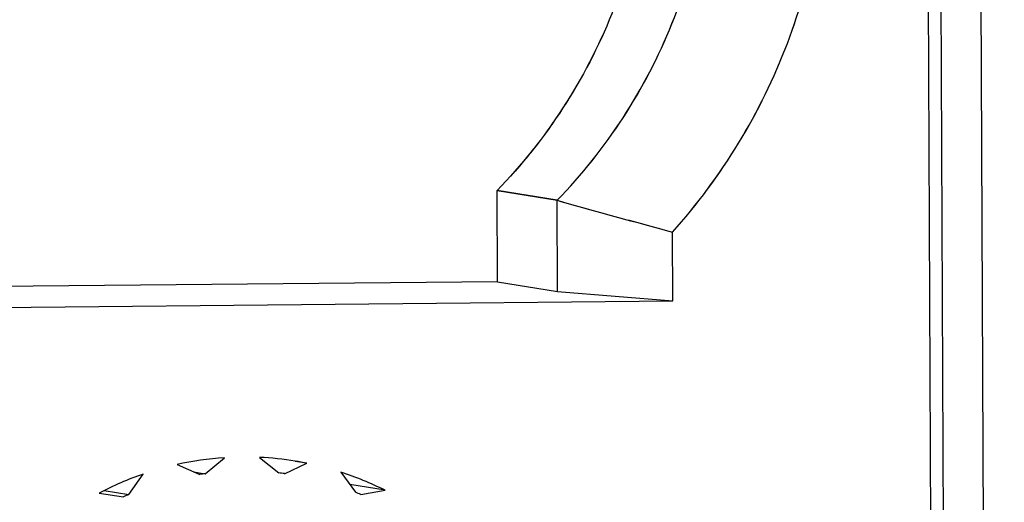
# Model space of a CAD drawing. Header units: millimetres. Extents: x 0 to 1750, y -1720 to 477.
# Tile 101 of 256: x 324.54 to 329.81, y -839.14 to -836.55. Entities that reach past the tile are written whole.
import ezdxf

# ---------------------------------------------------------------- set-up
doc = ezdxf.new("R2010")
doc.units = ezdxf.units.MM
doc.header["$LTSCALE"] = 92.51
for name, color, linetype in [('101300786_14DXF_CONTINUOUS_LINE', 7, 'CONTINUOUS'), ('101300786_DXF_CONTINUOUS_LINE', 7, 'CONTINUOUS'), ('DE-11-072043DXF_CONTINUOUS_LINE', 7, 'CONTINUOUS')]:
    doc.layers.add(name, color=color, linetype=linetype)

msp = doc.modelspace()

# ---------------------------------------------------------------- linework, layer by layer
at = {"layer": '101300786_14DXF_CONTINUOUS_LINE'}
for p, q in [((329.4385, -843.1229), (329.305, -812.6574)), ((327.0972, -837.4682), (327.4194, -837.5208)), ((327.0994, -837.9568), (327.0972, -837.4682)), ((327.4215, -838.0093), (327.4194, -837.5208)), ((328.0389, -838.059), (328.0373, -837.6911)), ((327.0994, -837.9568), (322.6272, -838.0011)), ((327.0994, -837.9568), (327.4215, -838.0093)), ((327.4215, -838.0093), (328.0389, -838.059)), ((322.6277, -838.1127), (328.0389, -838.059)), ((325.534, -838.9856), (325.6362, -838.9001)), ((325.8247, -838.8983), (325.9276, -838.9817)), ((325.383, -838.9365), (325.5038, -838.99)), ((325.9578, -838.9855), (326.0781, -838.9296)), ((325.1241, -839.0972), (325.2012, -838.9879)), ((325.4706, -838.9753), (325.534, -838.9856)), ((326.2604, -838.9774), (326.3384, -839.0852)), ((326.4969, -839.0744), (326.3083, -839.0436)), ((324.9656, -839.0896), (325.096, -839.1093)), ((324.9926, -839.0757), (325.1241, -839.0972)), ((326.3666, -839.0967), (326.4969, -839.0744))]:
    msp.add_line(p, q, dxfattribs=at)
for centre, radius, start, end in [((325.7477, -840.5747), 1.6783, 93.8105, 102.551), ((325.7469, -840.5664), 1.67, 80.7339, 87.3318), ((325.7471, -840.565), 1.6685, 78.5557, 80.7308), ((325.753, -840.5905), 1.695, 109.0004, 117.6834), ((325.747, -840.5743), 1.6029, 97.6354, 98.7261), ((325.7467, -840.5673), 1.5959, 82.3983, 83.4922), ((325.7449, -840.5711), 1.675, 63.3238, 72.0755), ((325.7515, -840.5896), 1.6189, 112.8002, 113.8837), ((325.7455, -840.571), 1.5998, 67.1536, 68.2457)]:
    msp.add_arc(centre, radius, start, end, dxfattribs=at)
for points, knots in [([(327.9245, -835.4092), (327.9254, -835.5988), (327.8903, -835.9792), (327.7293, -836.5279), (327.4662, -837.0349), (327.2288, -837.3327), (327.0972, -837.4682)], [0, 0, 0, 0, 0.250358, 0.500671, 0.750636, 1, 1, 1, 1]), ([(327.4194, -837.5208), (327.5509, -837.3854), (327.7883, -837.0876), (328.0513, -836.5808), (328.2123, -836.0322), (328.2475, -835.652), (328.2467, -835.4625)], [0, 0, 0, 0, 0.249364, 0.499329, 0.749642, 1, 1, 1, 1]), ([(328.0373, -837.6911), (328.1695, -837.5438), (328.4073, -837.2235), (328.6698, -836.6859), (328.83, -836.1089), (328.8649, -835.7105), (328.864, -835.5119)], [0, 0, 0, 0, 0.249437, 0.499414, 0.749693, 1, 1, 1, 1]), ([(327.4194, -837.5208), (327.5223, -837.5498), (327.7281, -837.6069), (327.9342, -837.6633), (328.0373, -837.6911)], [0, 0, 0, 0, 0.500298, 1, 1, 1, 1])]:
    msp.add_open_spline(points, degree=3, knots=knots, dxfattribs=at)
at = {"layer": '101300786_DXF_CONTINUOUS_LINE'}
for p, q in [((329.4385, -843.1229), (329.305, -812.6574)), ((327.4194, -837.5208), (327.0972, -837.4682)), ((327.0994, -837.9568), (327.0972, -837.4682)), ((327.4215, -838.0093), (327.4194, -837.5208)), ((328.0389, -838.059), (328.0373, -837.6911)), ((327.0994, -837.9568), (322.6272, -838.0011)), ((327.0994, -837.9568), (327.4215, -838.0093)), ((327.4215, -838.0093), (328.0389, -838.059)), ((322.6277, -838.1127), (328.0389, -838.059)), ((325.534, -838.9856), (325.6362, -838.9001)), ((325.8247, -838.8983), (325.9276, -838.9817)), ((325.383, -838.9365), (325.5038, -838.99)), ((325.9578, -838.9855), (326.0781, -838.9296)), ((326.0781, -838.9296), (326.0156, -838.9194)), ((325.1241, -839.0972), (325.2012, -838.9879)), ((325.4706, -838.9753), (325.534, -838.9856)), ((326.2604, -838.9774), (326.3384, -839.0852)), ((326.4969, -839.0744), (326.3083, -839.0436)), ((324.9656, -839.0896), (325.096, -839.1093)), ((324.9926, -839.0757), (325.1241, -839.0972)), ((326.3666, -839.0967), (326.4969, -839.0744))]:
    msp.add_line(p, q, dxfattribs=at)
for centre, radius, start, end in [((344.1416, -778.0749), 61.7531, 254.288624, 254.883272), ((325.7477, -840.5747), 1.6783, 93.8105, 102.551), ((325.7469, -840.5664), 1.67, 80.7339, 87.3318), ((325.7471, -840.565), 1.6685, 78.5557, 80.7308), ((325.753, -840.5905), 1.695, 109.0004, 117.6834), ((325.747, -840.5743), 1.6029, 97.6354, 98.7261), ((325.7467, -840.5673), 1.5959, 82.3983, 83.4922), ((325.7449, -840.5711), 1.675, 63.3238, 72.0755), ((325.7515, -840.5896), 1.6189, 112.8002, 113.8837), ((325.7455, -840.571), 1.5998, 67.1536, 68.2457)]:
    msp.add_arc(centre, radius, start, end, dxfattribs=at)
for points, knots in [([(327.9246, -835.4091), (327.9263, -835.7865), (327.7821, -836.5482), (327.3594, -837.1983), (327.0972, -837.4683)], [0, 0, 0, 0, 0.500682, 1, 1, 1, 1]), ([(327.4194, -837.5208), (327.6815, -837.2509), (328.1042, -836.6011), (328.2483, -835.8397), (328.2467, -835.4625)], [0, 0, 0, 0, 0.499316, 1, 1, 1, 1]), ([(328.0373, -837.6911), (328.3008, -837.3974), (328.7226, -836.7051), (328.8657, -835.9075), (328.864, -835.5119)], [0, 0, 0, 0, 0.499404, 1, 1, 1, 1])]:
    msp.add_open_spline(points, degree=3, knots=knots, dxfattribs=at)
at = {"layer": 'DE-11-072043DXF_CONTINUOUS_LINE'}
for p, q in [((329.6002, -864.6925), (329.3709, -812.3533)), ((329.815, -864.7275), (329.5855, -812.3524))]:
    msp.add_line(p, q, dxfattribs=at)

doc.saveas('drawing.dxf')
